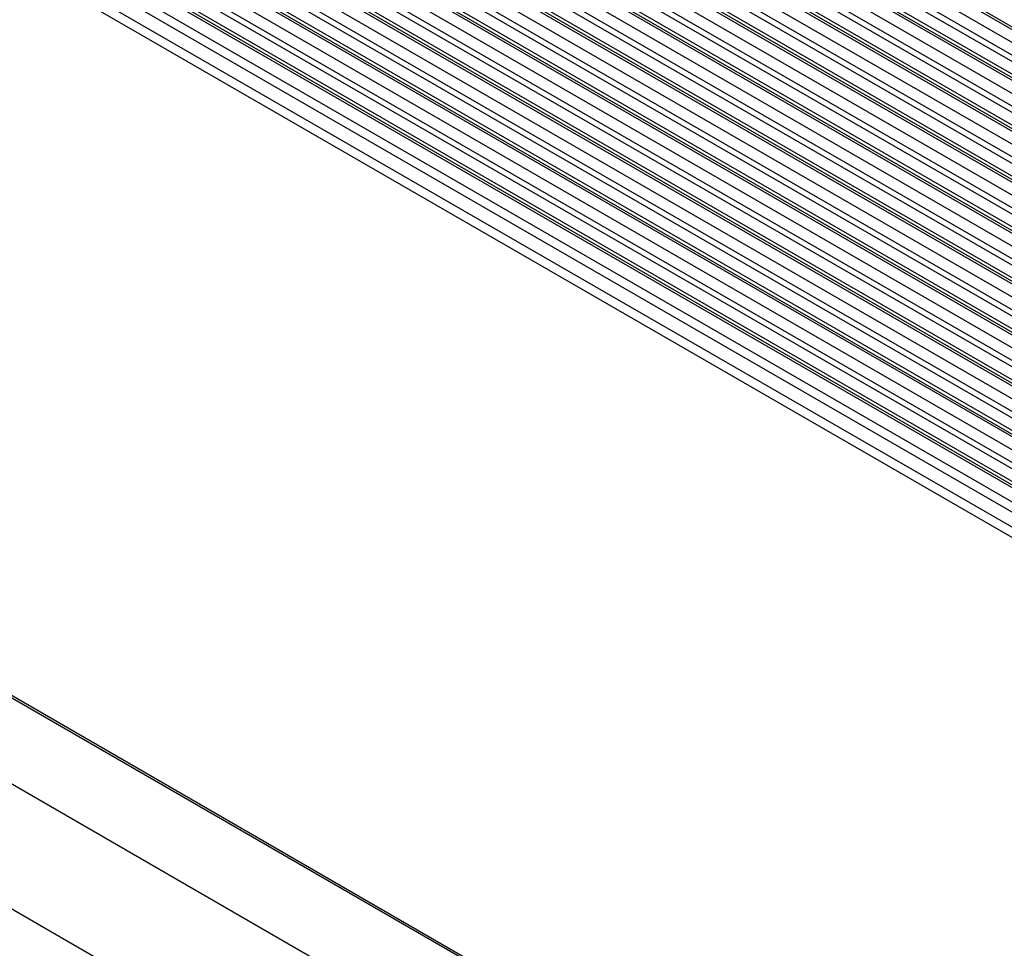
# Model space of a CAD drawing. Header units: inches. Extents: x 0 to 22, y 0 to 17.
# Tile 46 of 53: x 18.527 to 19.159, y 14.743 to 15.339. Entities that reach past the tile are written whole.
import ezdxf

# ---------------------------------------------------------------- set-up
doc = ezdxf.new("R2010")
doc.units = ezdxf.units.IN
doc.header["$LTSCALE"] = 1.21
doc.header["$MEASUREMENT"] = 0
doc.layers.get('0').update_dxf_attribs({"linetype": 'CONTINUOUS'})

msp = doc.modelspace()

# ---------------------------------------------------------------- linework, layer by layer
at = {"color": 7, "linetype": 'CONTINUOUS'}
for p, q in [((18.76661, 15.52123), (19.79601, 14.92687)), ((19.7748, 14.91462), (18.73535, 15.51479)), ((19.7773, 14.91487), (18.73785, 15.51503)), ((18.75723, 15.51848), (19.79247, 14.92075)), ((18.75723, 15.5144), (19.79101, 14.91751)), ((18.72828, 15.5107), (19.76773, 14.91054)), ((18.74949, 15.5107), (19.78309, 14.91392)), ((19.80308, 14.93095), (18.8039, 15.50787)), ((19.80558, 14.9312), (18.8064, 15.50812)), ((18.83327, 15.50724), (19.82076, 14.93708)), ((18.8368, 15.51337), (19.82429, 14.9432)), ((18.72474, 15.50458), (19.76419, 14.90442)), ((18.83327, 15.50316), (19.81929, 14.93384)), ((19.74651, 14.89829), (18.70707, 15.49845)), ((19.74901, 14.89854), (18.70957, 15.4987)), ((18.72474, 15.5005), (19.76273, 14.90118)), ((18.82973, 15.49704), (19.81138, 14.93025)), ((19.83137, 14.94728), (18.87895, 15.4972)), ((19.83387, 14.94753), (18.88145, 15.49745)), ((18.69646, 15.48825), (19.73591, 14.88808)), ((18.69999, 15.49437), (19.73944, 14.89421)), ((18.72121, 15.49437), (19.75481, 14.89758)), ((18.37755, 15.48376), (19.72106, 14.70803)), ((19.71823, 14.88196), (18.67878, 15.48212)), ((19.72073, 14.88221), (18.68128, 15.48237)), ((18.69646, 15.48417), (19.73444, 14.88485)), ((18.37473, 15.47886), (19.71823, 14.70314)), ((18.67171, 15.47804), (19.71116, 14.87788)), ((18.69292, 15.47804), (19.72653, 14.88125)), ((18.66817, 15.47192), (19.70762, 14.87175)), ((18.3719, 15.46416), (19.7154, 14.68844)), ((18.37473, 15.46906), (19.71823, 14.69334)), ((19.68994, 14.86563), (18.6505, 15.46579)), ((19.69244, 14.86588), (18.653, 15.46604)), ((18.66817, 15.46783), (19.70616, 14.86852)), ((18.64343, 15.46171), (19.68287, 14.86155)), ((18.66464, 15.46171), (19.69824, 14.86492)), ((18.63989, 15.45559), (19.67934, 14.85542)), ((18.63989, 15.4515), (19.67787, 14.85219)), ((18.61514, 15.44538), (19.65459, 14.84522)), ((19.66166, 14.8493), (18.62221, 15.44946)), ((19.66416, 14.84955), (18.62471, 15.44971)), ((18.63635, 15.44538), (19.66996, 14.84859)), ((18.61161, 15.43926), (19.65105, 14.83909)), ((19.63338, 14.83297), (18.59393, 15.43313)), ((19.63588, 14.83321), (18.59643, 15.43338)), ((18.61161, 15.43517), (19.64959, 14.83585)), ((18.58686, 15.42905), (19.6263, 14.82888)), ((18.60807, 15.42905), (19.64167, 14.83226)), ((18.58332, 15.42292), (19.62277, 14.82276)), ((18.58332, 15.41884), (19.6213, 14.81952)), ((18.55857, 15.41272), (19.59802, 14.81255)), ((19.60509, 14.81664), (18.56564, 15.4168)), ((19.60759, 14.81688), (18.56814, 15.41705)), ((18.57979, 15.41272), (19.61339, 14.81593)), ((18.55504, 15.40659), (19.59448, 14.80643)), ((19.57681, 14.80031), (18.53736, 15.40047)), ((19.57931, 14.80055), (18.53986, 15.40072)), ((18.55504, 15.40251), (19.59302, 14.80319)), ((18.5515, 15.39639), (19.5851, 14.7996)), ((17.68996, 15.3292), (19.45338, 14.31103)), ((17.63343, 15.28164), (19.43924, 14.23899)), ((19.29114, 14.4598), (17.94763, 15.23553)), ((19.29314, 14.46), (17.94963, 15.23572))]:
    msp.add_line(p, q, dxfattribs=at)

doc.saveas('drawing.dxf')
